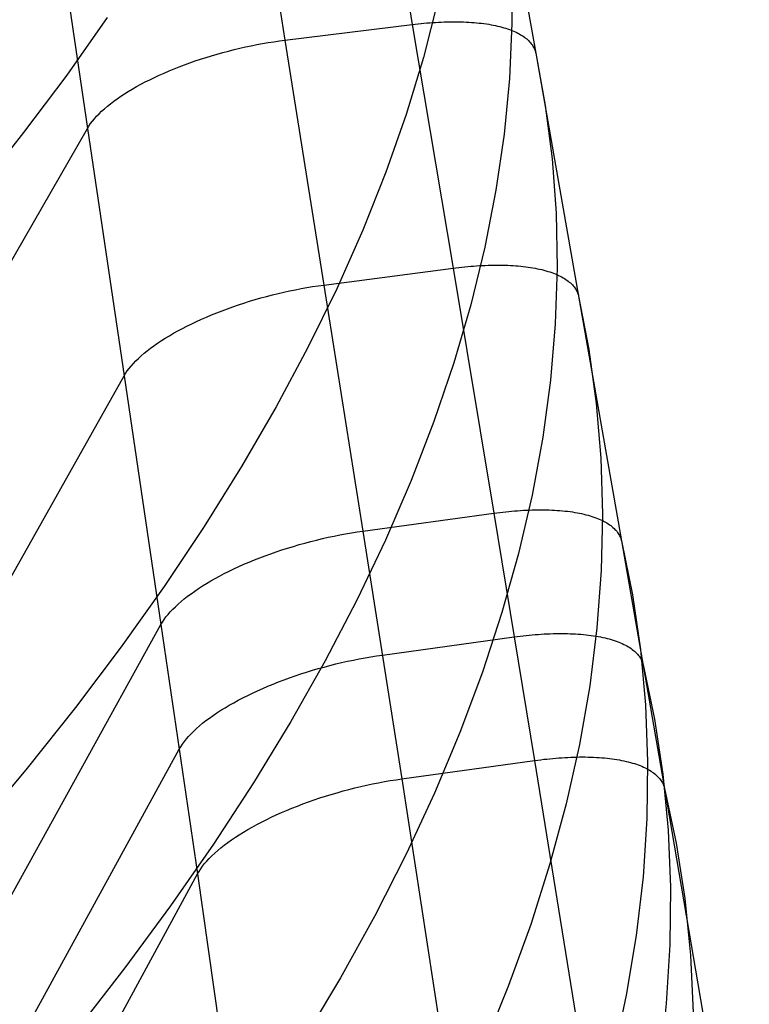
# Model space of a CAD drawing. Header units: millimetres. Extents: x 119 to 175.9, y -203.1 to -153.8.
# Tile 14 of 256: x 121.9 to 123.2, y -193.7 to -191.9. Entities that reach past the tile are written whole.
import ezdxf

# ---------------------------------------------------------------- set-up
doc = ezdxf.new("R2010")
doc.units = ezdxf.units.MM
doc.header["$MEASUREMENT"] = 0
doc.layers.add('Livello 03', color=5, linetype='Continuous', true_color=0x0000ff)

msp = doc.modelspace()

# ---------------------------------------------------------------- linework, layer by layer
at = {"layer": 'Livello 03'}
for p, q in [((122.5107, -191.4157, 45.1747), (122.5849, -191.8615, 45.0835)), ((122.2797, -191.4423, 45.0996), (122.3504, -191.8905, 45.0076)), ((122.7337, -191.4695, 45.4467), (122.8121, -191.9142, 45.3595)), ((121.9198, -191.5995, 45.2736), (121.9866, -192.0529, 45.1847)), ((122.7674, -191.7601, 46.1976), (122.7682, -191.8599, 46.4487)), ((122.6321, -191.8182, 47.5203), (122.6054, -191.9223, 47.7665)), ((122.0228, -191.8488, 49.7938), (121.9484, -191.9546, 50.0208)), ((122.3504, -191.8905, 45.0076), (122.5849, -191.8615, 45.0835)), ((122.5849, -191.8615, 45.0835), (122.5903, -191.8609, 45.0853)), ((122.5849, -191.8615, 45.0835), (122.6599, -192.3103, 45.0055)), ((122.5903, -191.8609, 45.0853), (122.5956, -191.8603, 45.0872)), ((122.5956, -191.8603, 45.0872), (122.601, -191.8597, 45.0892)), ((122.601, -191.8597, 45.0892), (122.6063, -191.8592, 45.0913)), ((122.6063, -191.8592, 45.0913), (122.6116, -191.8587, 45.0934)), ((122.6116, -191.8587, 45.0934), (122.617, -191.8583, 45.0957)), ((122.617, -191.8583, 45.0957), (122.6223, -191.8579, 45.0981)), ((122.6223, -191.8579, 45.0981), (122.6276, -191.8576, 45.1006)), ((122.6276, -191.8576, 45.1006), (122.6329, -191.8573, 45.1032)), ((122.6329, -191.8573, 45.1032), (122.6381, -191.857, 45.106)), ((122.6381, -191.857, 45.106), (122.6434, -191.8568, 45.1088)), ((122.6434, -191.8568, 45.1088), (122.6486, -191.8567, 45.1117)), ((122.6486, -191.8567, 45.1117), (122.6538, -191.8566, 45.1147)), ((122.6538, -191.8566, 45.1147), (122.6589, -191.8565, 45.1178)), ((122.6589, -191.8565, 45.1178), (122.664, -191.8565, 45.1211)), ((122.664, -191.8565, 45.1211), (122.6691, -191.8566, 45.1244)), ((122.6691, -191.8566, 45.1244), (122.6741, -191.8567, 45.1278)), ((122.6741, -191.8567, 45.1278), (122.6791, -191.8568, 45.1314)), ((122.6791, -191.8568, 45.1314), (122.684, -191.857, 45.135)), ((122.684, -191.857, 45.135), (122.6889, -191.8573, 45.1387)), ((122.6889, -191.8573, 45.1387), (122.6937, -191.8576, 45.1425)), ((122.6937, -191.8576, 45.1425), (122.6985, -191.8579, 45.1464)), ((122.6985, -191.8579, 45.1464), (122.7032, -191.8584, 45.1504)), ((122.7032, -191.8584, 45.1504), (122.7078, -191.8588, 45.1545)), ((122.7078, -191.8588, 45.1545), (122.7123, -191.8593, 45.1587)), ((122.7123, -191.8593, 45.1587), (122.7168, -191.8599, 45.163)), ((122.7168, -191.8599, 45.163), (122.7212, -191.8605, 45.1673)), ((122.7212, -191.8605, 45.1673), (122.7255, -191.8612, 45.1718)), ((122.7255, -191.8612, 45.1718), (122.7298, -191.8619, 45.1763)), ((122.7298, -191.8619, 45.1763), (122.7339, -191.8627, 45.1808)), ((122.7339, -191.8627, 45.1808), (122.738, -191.8636, 45.1855)), ((122.738, -191.8636, 45.1855), (122.7419, -191.8644, 45.1902)), ((122.7419, -191.8644, 45.1902), (122.7458, -191.8654, 45.195)), ((122.7458, -191.8654, 45.195), (122.7496, -191.8664, 45.1999)), ((122.7496, -191.8664, 45.1999), (122.7533, -191.8674, 45.2048)), ((122.7682, -191.8599, 46.4487), (122.7637, -191.9609, 46.6999)), ((122.7533, -191.8674, 45.2048), (122.7568, -191.8685, 45.2098)), ((122.7568, -191.8685, 45.2098), (122.7603, -191.8696, 45.2148)), ((122.7603, -191.8696, 45.2148), (122.7637, -191.8708, 45.2199)), ((122.7637, -191.8708, 45.2199), (122.7669, -191.872, 45.225)), ((122.7669, -191.872, 45.225), (122.7701, -191.8733, 45.2302)), ((122.7701, -191.8733, 45.2302), (122.7732, -191.8746, 45.2354)), ((122.7732, -191.8746, 45.2354), (122.7761, -191.8759, 45.2407)), ((122.7761, -191.8759, 45.2407), (122.7789, -191.8773, 45.246)), ((122.7789, -191.8773, 45.246), (122.7816, -191.8788, 45.2513)), ((122.7816, -191.8788, 45.2513), (122.7842, -191.8803, 45.2567)), ((122.7842, -191.8803, 45.2567), (122.7867, -191.8818, 45.2621)), ((122.7867, -191.8818, 45.2621), (122.7891, -191.8833, 45.2675)), ((122.7891, -191.8833, 45.2675), (122.7914, -191.8849, 45.2729)), ((122.7914, -191.8849, 45.2729), (122.7935, -191.8865, 45.2783)), ((122.2673, -191.9053, 44.9921), (122.2778, -191.9029, 44.9929)), ((122.2778, -191.9029, 44.9929), (122.2883, -191.9007, 44.9939)), ((122.2883, -191.9007, 44.9939), (122.2988, -191.8986, 44.9954)), ((122.2988, -191.8986, 44.9954), (122.3092, -191.8967, 44.9971)), ((122.3092, -191.8967, 44.9971), (122.3196, -191.8949, 44.9992)), ((122.3196, -191.8949, 44.9992), (122.3299, -191.8933, 45.0017)), ((122.3299, -191.8933, 45.0017), (122.3402, -191.8918, 45.0045)), ((122.3402, -191.8918, 45.0045), (122.3504, -191.8905, 45.0076)), ((122.3504, -191.8905, 45.0076), (122.422, -192.3413, 44.9288)), ((122.7935, -191.8865, 45.2783), (122.7955, -191.8882, 45.2838)), ((122.7955, -191.8882, 45.2838), (122.7975, -191.8899, 45.2892)), ((122.7975, -191.8899, 45.2892), (122.7993, -191.8916, 45.2947)), ((122.7993, -191.8916, 45.2947), (122.8009, -191.8934, 45.3002)), ((122.8009, -191.8934, 45.3002), (122.8025, -191.8951, 45.3056)), ((122.8025, -191.8951, 45.3056), (122.804, -191.897, 45.3111)), ((122.804, -191.897, 45.3111), (122.8053, -191.8988, 45.3165)), ((122.8053, -191.8988, 45.3165), (122.8065, -191.9006, 45.322)), ((122.8065, -191.9006, 45.322), (122.8077, -191.9025, 45.3274)), ((122.8077, -191.9025, 45.3274), (122.8087, -191.9044, 45.3328)), ((122.2052, -191.9221, 44.9951), (122.2154, -191.919, 44.9937)), ((122.2154, -191.919, 44.9937), (122.2257, -191.916, 44.9927)), ((122.2257, -191.916, 44.9927), (122.236, -191.9131, 44.9921)), ((122.236, -191.9131, 44.9921), (122.2464, -191.9104, 44.9917)), ((122.2464, -191.9104, 44.9917), (122.2569, -191.9078, 44.9918)), ((122.2569, -191.9078, 44.9918), (122.2673, -191.9053, 44.9921)), ((122.8087, -191.9044, 45.3328), (122.8096, -191.9063, 45.3382)), ((122.8096, -191.9063, 45.3382), (122.8104, -191.9083, 45.3435)), ((122.8104, -191.9083, 45.3435), (122.811, -191.9102, 45.3489)), ((122.811, -191.9102, 45.3489), (122.8116, -191.9122, 45.3542)), ((122.8116, -191.9122, 45.3542), (122.8121, -191.9142, 45.3595)), ((122.8121, -191.9142, 45.3595), (122.8911, -192.362, 45.2852)), ((122.8121, -191.9142, 45.3595), (122.8298, -192.0108, 45.6131)), ((122.1463, -191.9432, 45.0105), (122.1557, -191.9394, 45.0071)), ((122.1557, -191.9394, 45.0071), (122.1654, -191.9357, 45.004)), ((122.1654, -191.9357, 45.004), (122.1752, -191.9322, 45.0013)), ((122.1752, -191.9322, 45.0013), (122.1851, -191.9287, 44.9989)), ((122.1851, -191.9287, 44.9989), (122.1951, -191.9254, 44.9968)), ((122.1951, -191.9254, 44.9968), (122.2052, -191.9221, 44.9951)), ((122.6054, -191.9223, 47.7665), (122.5735, -192.0274, 48.012)), ((121.9484, -191.9546, 50.0208), (121.8691, -192.0607, 50.2459)), ((122.11, -191.959, 45.0273), (122.1188, -191.9549, 45.0226)), ((122.1188, -191.9549, 45.0226), (122.1278, -191.9509, 45.0183)), ((122.1278, -191.9509, 45.0183), (122.1369, -191.947, 45.0142)), ((122.1369, -191.947, 45.0142), (122.1463, -191.9432, 45.0105)), ((122.077, -191.976, 45.0491), (122.0849, -191.9717, 45.0432)), ((122.0849, -191.9717, 45.0432), (122.093, -191.9674, 45.0376)), ((122.093, -191.9674, 45.0376), (122.1014, -191.9632, 45.0323)), ((122.1014, -191.9632, 45.0323), (122.11, -191.959, 45.0273)), ((122.7637, -191.9609, 46.6999), (122.754, -192.0633, 46.9511)), ((122.0413, -191.9983, 45.0825), (122.0479, -191.9938, 45.0753)), ((122.0479, -191.9938, 45.0753), (122.0548, -191.9893, 45.0683)), ((122.0548, -191.9893, 45.0683), (122.0619, -191.9848, 45.0616)), ((122.0619, -191.9848, 45.0616), (122.0693, -191.9804, 45.0552)), ((122.0693, -191.9804, 45.0552), (122.077, -191.976, 45.0491)), ((122.0179, -192.0166, 45.1136), (122.0233, -192.0121, 45.1055)), ((122.0233, -192.0121, 45.1055), (122.029, -192.0075, 45.0976)), ((122.029, -192.0075, 45.0976), (122.035, -192.0029, 45.0899)), ((122.035, -192.0029, 45.0899), (122.0413, -191.9983, 45.0825)), ((122.8298, -192.0108, 45.6131), (122.8423, -192.109, 45.8673)), ((122.0036, -192.0304, 45.139), (122.0081, -192.0258, 45.1304)), ((122.0081, -192.0258, 45.1304), (122.0128, -192.0212, 45.1219)), ((122.0128, -192.0212, 45.1219), (122.0179, -192.0166, 45.1136)), ((122.5735, -192.0274, 48.012), (122.5362, -192.1335, 48.2568)), ((121.9893, -192.0485, 45.1753), (121.9924, -192.044, 45.166)), ((121.9924, -192.044, 45.166), (121.9958, -192.0395, 45.1569)), ((121.9958, -192.0395, 45.1569), (121.9995, -192.035, 45.1479)), ((121.9995, -192.035, 45.1479), (122.0036, -192.0304, 45.139)), ((119.9818, -195.5419, 52.6669), (121.9866, -192.0529, 45.1847)), ((121.8691, -192.0607, 50.2459), (121.785, -192.167, 50.4689)), ((121.9866, -192.0529, 45.1847), (121.9893, -192.0485, 45.1753)), ((121.9866, -192.0529, 45.1847), (122.0542, -192.5087, 45.109)), ((122.754, -192.0633, 46.9511), (122.7389, -192.1669, 47.2021)), ((122.8423, -192.109, 45.8673), (122.8496, -192.2087, 46.122)), ((122.5362, -192.1335, 48.2568), (122.4936, -192.2404, 48.5007)), ((122.7389, -192.1669, 47.2021), (122.7184, -192.2717, 47.4528)), ((122.8496, -192.2087, 46.122), (122.8515, -192.3099, 46.377)), ((122.4936, -192.2404, 48.5007), (122.4457, -192.3481, 48.7434)), ((122.7184, -192.2717, 47.4528), (122.6926, -192.3776, 47.703)), ((122.422, -192.3413, 44.9288), (122.6599, -192.3103, 45.0055)), ((122.6599, -192.3103, 45.0055), (122.6653, -192.3096, 45.0073)), ((122.6599, -192.3103, 45.0055), (122.7349, -192.7615, 44.9407)), ((122.6653, -192.3096, 45.0073), (122.6707, -192.3089, 45.0092)), ((122.6707, -192.3089, 45.0092), (122.6761, -192.3083, 45.0112)), ((122.6761, -192.3083, 45.0112), (122.6816, -192.3078, 45.0133)), ((122.6816, -192.3078, 45.0133), (122.687, -192.3073, 45.0155)), ((122.687, -192.3073, 45.0155), (122.6924, -192.3068, 45.0178)), ((122.6924, -192.3068, 45.0178), (122.6978, -192.3063, 45.0203)), ((122.6978, -192.3063, 45.0203), (122.7032, -192.306, 45.0228)), ((122.7032, -192.306, 45.0228), (122.7085, -192.3056, 45.0254)), ((122.7085, -192.3056, 45.0254), (122.7139, -192.3053, 45.0282)), ((122.7139, -192.3053, 45.0282), (122.7192, -192.3051, 45.031)), ((122.7192, -192.3051, 45.031), (122.7245, -192.3049, 45.034)), ((122.7245, -192.3049, 45.034), (122.7297, -192.3048, 45.0371)), ((122.7297, -192.3048, 45.0371), (122.735, -192.3047, 45.0402)), ((122.735, -192.3047, 45.0402), (122.7402, -192.3046, 45.0435)), ((122.7402, -192.3046, 45.0435), (122.7453, -192.3046, 45.0469)), ((122.7453, -192.3046, 45.0469), (122.7504, -192.3047, 45.0503)), ((122.7504, -192.3047, 45.0503), (122.7555, -192.3048, 45.0539)), ((122.7555, -192.3048, 45.0539), (122.7605, -192.305, 45.0576)), ((122.7605, -192.305, 45.0576), (122.7654, -192.3052, 45.0614)), ((122.7654, -192.3052, 45.0614), (122.7703, -192.3055, 45.0652)), ((122.7703, -192.3055, 45.0652), (122.7752, -192.3058, 45.0692)), ((122.7752, -192.3058, 45.0692), (122.7799, -192.3062, 45.0732)), ((122.7799, -192.3062, 45.0732), (122.7846, -192.3066, 45.0774)), ((122.7846, -192.3066, 45.0774), (122.7892, -192.3071, 45.0816)), ((122.7892, -192.3071, 45.0816), (122.7938, -192.3077, 45.086)), ((122.7938, -192.3077, 45.086), (122.7983, -192.3083, 45.0904)), ((122.7983, -192.3083, 45.0904), (122.8026, -192.3089, 45.0949)), ((122.8026, -192.3089, 45.0949), (122.8069, -192.3096, 45.0994)), ((122.8069, -192.3096, 45.0994), (122.8112, -192.3104, 45.1041)), ((122.8112, -192.3104, 45.1041), (122.8153, -192.3112, 45.1088)), ((122.8153, -192.3112, 45.1088), (122.8193, -192.3121, 45.1136)), ((122.8193, -192.3121, 45.1136), (122.8233, -192.313, 45.1184)), ((122.8233, -192.313, 45.1184), (122.8271, -192.314, 45.1234)), ((122.8271, -192.314, 45.1234), (122.8309, -192.315, 45.1284)), ((122.8309, -192.315, 45.1284), (122.8345, -192.3161, 45.1334)), ((122.8345, -192.3161, 45.1334), (122.838, -192.3172, 45.1385)), ((122.838, -192.3172, 45.1385), (122.8415, -192.3184, 45.1437)), ((122.8415, -192.3184, 45.1437), (122.8448, -192.3196, 45.1489)), ((122.8448, -192.3196, 45.1489), (122.848, -192.3208, 45.1541)), ((122.8515, -192.3099, 46.377), (122.8481, -192.4125, 46.6321)), ((122.848, -192.3208, 45.1541), (122.8511, -192.3221, 45.1594)), ((122.8511, -192.3221, 45.1594), (122.8541, -192.3235, 45.1648)), ((122.8541, -192.3235, 45.1648), (122.857, -192.3249, 45.1701)), ((122.857, -192.3249, 45.1701), (122.8598, -192.3263, 45.1755)), ((122.8598, -192.3263, 45.1755), (122.8625, -192.3278, 45.181)), ((122.8625, -192.3278, 45.181), (122.865, -192.3293, 45.1864)), ((122.865, -192.3293, 45.1864), (122.8674, -192.3309, 45.1919)), ((122.8674, -192.3309, 45.1919), (122.8697, -192.3325, 45.1974)), ((122.8697, -192.3325, 45.1974), (122.8719, -192.3341, 45.2029)), ((122.8719, -192.3341, 45.2029), (122.874, -192.3358, 45.2085)), ((122.874, -192.3358, 45.2085), (122.876, -192.3375, 45.214)), ((122.876, -192.3375, 45.214), (122.8778, -192.3392, 45.2195)), ((122.3378, -192.3569, 44.9132), (122.3484, -192.3545, 44.9139)), ((122.3484, -192.3545, 44.9139), (122.359, -192.3522, 44.915)), ((122.359, -192.3522, 44.915), (122.3696, -192.35, 44.9164)), ((122.3696, -192.35, 44.9164), (122.3802, -192.3479, 44.9182)), ((122.3802, -192.3479, 44.9182), (122.3908, -192.3461, 44.9203)), ((122.3908, -192.3461, 44.9203), (122.4013, -192.3443, 44.9228)), ((122.4457, -192.3481, 48.7434), (122.3925, -192.4566, 48.9849)), ((122.4013, -192.3443, 44.9228), (122.4117, -192.3427, 44.9256)), ((122.4117, -192.3427, 44.9256), (122.422, -192.3413, 44.9288)), ((122.422, -192.3413, 44.9288), (122.4938, -192.7945, 44.8632)), ((122.8778, -192.3392, 45.2195), (122.8796, -192.341, 45.2251)), ((122.8796, -192.341, 45.2251), (122.8812, -192.3428, 45.2306)), ((122.8812, -192.3428, 45.2306), (122.8827, -192.3446, 45.2361)), ((122.8827, -192.3446, 45.2361), (122.8841, -192.3464, 45.2417)), ((122.8841, -192.3464, 45.2417), (122.8853, -192.3483, 45.2472)), ((122.8853, -192.3483, 45.2472), (122.8865, -192.3502, 45.2527)), ((122.8865, -192.3502, 45.2527), (122.8875, -192.3521, 45.2582)), ((122.8875, -192.3521, 45.2582), (122.8885, -192.3541, 45.2636)), ((122.8885, -192.3541, 45.2636), (122.8893, -192.356, 45.2691)), ((122.8893, -192.356, 45.2691), (122.89, -192.358, 45.2745)), ((122.2646, -192.3779, 44.918), (122.2749, -192.3745, 44.9162)), ((122.2749, -192.3745, 44.9162), (122.2852, -192.3713, 44.9148)), ((122.2852, -192.3713, 44.9148), (122.2956, -192.3681, 44.9138)), ((122.2956, -192.3681, 44.9138), (122.3061, -192.3651, 44.9131)), ((122.3061, -192.3651, 44.9131), (122.3166, -192.3623, 44.9128)), ((122.3166, -192.3623, 44.9128), (122.3272, -192.3595, 44.9128)), ((122.3272, -192.3595, 44.9128), (122.3378, -192.3569, 44.9132)), ((122.89, -192.358, 45.2745), (122.8906, -192.36, 45.2799)), ((122.8906, -192.36, 45.2799), (122.8911, -192.362, 45.2852)), ((122.8911, -192.362, 45.2852), (122.97, -192.8124, 45.2242)), ((122.8911, -192.362, 45.2852), (122.9101, -192.4599, 45.5426)), ((122.2152, -192.3962, 44.9319), (122.2248, -192.3924, 44.9285)), ((122.2248, -192.3924, 44.9285), (122.2346, -192.3886, 44.9253)), ((122.2346, -192.3886, 44.9253), (122.2445, -192.3849, 44.9225)), ((122.2445, -192.3849, 44.9225), (122.2545, -192.3813, 44.9201)), ((122.2545, -192.3813, 44.9201), (122.2646, -192.3779, 44.918)), ((122.6926, -192.3776, 47.703), (122.6614, -192.4846, 47.9526)), ((122.1786, -192.4126, 44.9491), (122.1874, -192.4084, 44.9443)), ((122.1874, -192.4084, 44.9443), (122.1965, -192.4043, 44.9399)), ((122.1965, -192.4043, 44.9399), (122.2058, -192.4002, 44.9357)), ((122.2058, -192.4002, 44.9357), (122.2152, -192.3962, 44.9319)), ((122.1452, -192.4301, 44.9712), (122.1532, -192.4256, 44.9652)), ((122.1532, -192.4256, 44.9652), (122.1614, -192.4212, 44.9595)), ((122.1614, -192.4212, 44.9595), (122.1699, -192.4169, 44.9541)), ((122.1699, -192.4169, 44.9541), (122.1786, -192.4126, 44.9491)), ((122.8481, -192.4125, 46.6321), (122.8393, -192.5164, 46.8872)), ((122.1159, -192.4483, 44.9978), (122.1228, -192.4437, 44.9908)), ((122.1228, -192.4437, 44.9908), (122.13, -192.4391, 44.984)), ((122.13, -192.4391, 44.984), (122.1375, -192.4346, 44.9774)), ((122.1375, -192.4346, 44.9774), (122.1452, -192.4301, 44.9712)), ((122.0911, -192.467, 45.0285), (122.0968, -192.4623, 45.0205)), ((122.0968, -192.4623, 45.0205), (122.1029, -192.4576, 45.0127)), ((122.1029, -192.4576, 45.0127), (122.1092, -192.453, 45.0051)), ((122.1092, -192.453, 45.0051), (122.1159, -192.4483, 44.9978)), ((122.3925, -192.4566, 48.9849), (122.3341, -192.5657, 49.225)), ((122.9101, -192.4599, 45.5426), (122.9237, -192.5594, 45.8006)), ((122.0713, -192.4857, 45.0626), (122.0757, -192.4811, 45.0538)), ((122.0757, -192.4811, 45.0538), (122.0805, -192.4764, 45.0451)), ((122.0805, -192.4764, 45.0451), (122.0856, -192.4717, 45.0367)), ((122.0856, -192.4717, 45.0367), (122.0911, -192.467, 45.0285)), ((122.0569, -192.5042, 45.0994), (122.06, -192.4996, 45.09)), ((122.06, -192.4996, 45.09), (122.0634, -192.495, 45.0807)), ((122.0634, -192.495, 45.0807), (122.0672, -192.4904, 45.0715)), ((122.0672, -192.4904, 45.0715), (122.0713, -192.4857, 45.0626)), ((122.6614, -192.4846, 47.9526), (122.6248, -192.5925, 48.2013)), ((120.0536, -196.061, 52.705), (122.0542, -192.5087, 45.109)), ((122.0542, -192.5087, 45.109), (122.0569, -192.5042, 45.0994)), ((122.0542, -192.5087, 45.109), (122.122, -192.9665, 45.0464)), ((122.8393, -192.5164, 46.8872), (122.8252, -192.6216, 47.1422)), ((122.3341, -192.5657, 49.225), (122.2704, -192.6755, 49.4636)), ((122.9237, -192.5594, 45.8006), (122.9321, -192.6604, 46.0591)), ((122.6248, -192.5925, 48.2013), (122.5828, -192.7014, 48.4492)), ((122.8252, -192.6216, 47.1422), (122.8055, -192.728, 47.3968)), ((122.9321, -192.6604, 46.0591), (122.9351, -192.763, 46.3179)), ((122.2704, -192.6755, 49.4636), (122.2016, -192.7858, 49.7004)), ((122.5828, -192.7014, 48.4492), (122.5354, -192.8112, 48.6959)), ((122.8055, -192.728, 47.3968), (122.7805, -192.8357, 47.6509)), ((122.8004, -192.7556, 44.9696), (122.8057, -192.7554, 44.9727)), ((122.8057, -192.7554, 44.9727), (122.811, -192.7553, 44.9759)), ((122.811, -192.7553, 44.9759), (122.8163, -192.7552, 44.9792)), ((122.8163, -192.7552, 44.9792), (122.8215, -192.7552, 44.9826)), ((122.8215, -192.7552, 44.9826), (122.8267, -192.7553, 44.9861)), ((122.8267, -192.7553, 44.9861), (122.8318, -192.7553, 44.9897)), ((122.8318, -192.7553, 44.9897), (122.8369, -192.7555, 44.9935)), ((122.4938, -192.7945, 44.8632), (122.7349, -192.7615, 44.9407)), ((122.7349, -192.7615, 44.9407), (122.7404, -192.7608, 44.9426)), ((122.7349, -192.7615, 44.9407), (122.8101, -193.2169, 44.8868)), ((122.7404, -192.7608, 44.9426), (122.7459, -192.7601, 44.9445)), ((122.7459, -192.7601, 44.9445), (122.7514, -192.7594, 44.9465)), ((122.7514, -192.7594, 44.9465), (122.7568, -192.7588, 44.9486)), ((122.7568, -192.7588, 44.9486), (122.7623, -192.7583, 44.9509)), ((122.7623, -192.7583, 44.9509), (122.7678, -192.7577, 44.9532)), ((122.7678, -192.7577, 44.9532), (122.7733, -192.7573, 44.9557)), ((122.7733, -192.7573, 44.9557), (122.7788, -192.7568, 44.9582)), ((122.7788, -192.7568, 44.9582), (122.7842, -192.7565, 44.9609)), ((122.7842, -192.7565, 44.9609), (122.7896, -192.7561, 44.9637)), ((122.7896, -192.7561, 44.9637), (122.795, -192.7559, 44.9666)), ((122.795, -192.7559, 44.9666), (122.8004, -192.7556, 44.9696)), ((122.8369, -192.7555, 44.9935), (122.8419, -192.7557, 44.9973)), ((122.8419, -192.7557, 44.9973), (122.8469, -192.7559, 45.0012)), ((122.8469, -192.7559, 45.0012), (122.8518, -192.7562, 45.0052)), ((122.8518, -192.7562, 45.0052), (122.8566, -192.7566, 45.0093)), ((122.8566, -192.7566, 45.0093), (122.8614, -192.757, 45.0135)), ((122.8614, -192.757, 45.0135), (122.8661, -192.7575, 45.0178)), ((122.8661, -192.7575, 45.0178), (122.8707, -192.758, 45.0222)), ((122.8707, -192.758, 45.0222), (122.8753, -192.7586, 45.0267)), ((122.8753, -192.7586, 45.0267), (122.8797, -192.7592, 45.0312)), ((122.8797, -192.7592, 45.0312), (122.8841, -192.7599, 45.0358)), ((122.8841, -192.7599, 45.0358), (122.8884, -192.7606, 45.0406)), ((122.8884, -192.7606, 45.0406), (122.8926, -192.7614, 45.0453)), ((122.8926, -192.7614, 45.0453), (122.8967, -192.7623, 45.0502)), ((122.8967, -192.7623, 45.0502), (122.9007, -192.7632, 45.0551)), ((122.9007, -192.7632, 45.0551), (122.9046, -192.7642, 45.0601)), ((122.9046, -192.7642, 45.0601), (122.9084, -192.7652, 45.0652)), ((122.9084, -192.7652, 45.0652), (122.9121, -192.7662, 45.0703)), ((122.9121, -192.7662, 45.0703), (122.9157, -192.7673, 45.0755)), ((122.9157, -192.7673, 45.0755), (122.9192, -192.7685, 45.0807)), ((122.9192, -192.7685, 45.0807), (122.9226, -192.7697, 45.086)), ((122.9226, -192.7697, 45.086), (122.9259, -192.771, 45.0913)), ((122.9259, -192.771, 45.0913), (122.9291, -192.7723, 45.0967)), ((122.9291, -192.7723, 45.0967), (122.9321, -192.7736, 45.1021)), ((122.9351, -192.763, 46.3179), (122.9327, -192.867, 46.5768)), ((122.2016, -192.7858, 49.7004), (122.1277, -192.8966, 49.9354)), ((122.9321, -192.7736, 45.1021), (122.9351, -192.775, 45.1075)), ((122.9351, -192.775, 45.1075), (122.9379, -192.7765, 45.113)), ((122.9379, -192.7765, 45.113), (122.9406, -192.7779, 45.1185)), ((122.9406, -192.7779, 45.1185), (122.9432, -192.7795, 45.124)), ((122.9432, -192.7795, 45.124), (122.9457, -192.781, 45.1296)), ((122.9457, -192.781, 45.1296), (122.948, -192.7826, 45.1352)), ((122.948, -192.7826, 45.1352), (122.9503, -192.7843, 45.1407)), ((122.9503, -192.7843, 45.1407), (122.9524, -192.786, 45.1463)), ((122.9524, -192.786, 45.1463), (122.9544, -192.7877, 45.152)), ((122.9544, -192.7877, 45.152), (122.9563, -192.7894, 45.1576)), ((122.9563, -192.7894, 45.1576), (122.9581, -192.7912, 45.1632)), ((122.9581, -192.7912, 45.1632), (122.9597, -192.793, 45.1688)), ((122.4085, -192.8109, 44.8474), (122.4192, -192.8083, 44.8482)), ((122.4192, -192.8083, 44.8482), (122.43, -192.8059, 44.8493)), ((122.43, -192.8059, 44.8493), (122.4407, -192.8036, 44.8507)), ((122.4407, -192.8036, 44.8507), (122.4514, -192.8015, 44.8525)), ((122.4514, -192.8015, 44.8525), (122.4621, -192.7995, 44.8546)), ((122.4621, -192.7995, 44.8546), (122.4727, -192.7977, 44.8571)), ((122.4727, -192.7977, 44.8571), (122.4833, -192.796, 44.86)), ((122.4833, -192.796, 44.86), (122.4938, -192.7945, 44.8632)), ((122.4938, -192.7945, 44.8632), (122.5656, -193.2506, 44.8088)), ((122.9597, -192.793, 45.1688), (122.9613, -192.7948, 45.1744)), ((122.9613, -192.7948, 45.1744), (122.9627, -192.7967, 45.18)), ((122.9627, -192.7967, 45.18), (122.964, -192.7986, 45.1856)), ((122.964, -192.7986, 45.1856), (122.9652, -192.8005, 45.1912)), ((122.9652, -192.8005, 45.1912), (122.9662, -192.8024, 45.1967)), ((122.9662, -192.8024, 45.1967), (122.9672, -192.8044, 45.2023)), ((122.9672, -192.8044, 45.2023), (122.9681, -192.8064, 45.2078)), ((122.9681, -192.8064, 45.2078), (122.9688, -192.8084, 45.2133)), ((122.9688, -192.8084, 45.2133), (122.9694, -192.8104, 45.2188)), ((122.3448, -192.8291, 44.8507), (122.3552, -192.8257, 44.8492)), ((122.3552, -192.8257, 44.8492), (122.3658, -192.8225, 44.8481)), ((122.3658, -192.8225, 44.8481), (122.3764, -192.8194, 44.8474)), ((122.3764, -192.8194, 44.8474), (122.387, -192.8164, 44.8471)), ((122.387, -192.8164, 44.8471), (122.3977, -192.8136, 44.8471)), ((122.3977, -192.8136, 44.8471), (122.4085, -192.8109, 44.8474)), ((122.5354, -192.8112, 48.6959), (122.4827, -192.9218, 48.9413)), ((122.9694, -192.8104, 45.2188), (122.97, -192.8124, 45.2242)), ((122.97, -192.8124, 45.2242), (123.0494, -193.2683, 45.1735)), ((122.97, -192.8124, 45.2242), (122.9901, -192.9115, 45.4852)), ((122.2941, -192.8475, 44.8631), (122.304, -192.8436, 44.8599)), ((122.304, -192.8436, 44.8599), (122.314, -192.8398, 44.8571)), ((122.314, -192.8398, 44.8571), (122.3242, -192.8361, 44.8546)), ((122.3242, -192.8361, 44.8546), (122.3344, -192.8326, 44.8524)), ((122.3344, -192.8326, 44.8524), (122.3448, -192.8291, 44.8507)), ((122.7805, -192.8357, 47.6509), (122.75, -192.9444, 47.9044)), ((122.2474, -192.8683, 44.884), (122.2564, -192.864, 44.8792)), ((122.2564, -192.864, 44.8792), (122.2655, -192.8598, 44.8747)), ((122.2655, -192.8598, 44.8747), (122.2749, -192.8556, 44.8705)), ((122.2749, -192.8556, 44.8705), (122.2844, -192.8515, 44.8666)), ((122.2844, -192.8515, 44.8666), (122.2941, -192.8475, 44.8631)), ((122.2137, -192.8862, 44.9065), (122.2218, -192.8817, 44.9004)), ((122.2218, -192.8817, 44.9004), (122.2301, -192.8772, 44.8947)), ((122.2301, -192.8772, 44.8947), (122.2386, -192.8727, 44.8892)), ((122.2386, -192.8727, 44.8892), (122.2474, -192.8683, 44.884)), ((122.9327, -192.867, 46.5768), (122.9248, -192.9724, 46.8357)), ((122.1277, -192.8966, 49.9354), (122.0486, -193.0077, 50.1685)), ((122.1841, -192.9049, 44.9336), (122.1911, -192.9002, 44.9264)), ((122.1911, -192.9002, 44.9264), (122.1984, -192.8955, 44.9195)), ((122.1984, -192.8955, 44.9195), (122.2059, -192.8909, 44.9129)), ((122.2059, -192.8909, 44.9129), (122.2137, -192.8862, 44.9065)), ((122.1649, -192.9192, 44.9565), (122.171, -192.9145, 44.9486)), ((122.171, -192.9145, 44.9486), (122.1774, -192.9097, 44.941)), ((122.1774, -192.9097, 44.941), (122.1841, -192.9049, 44.9336)), ((122.9901, -192.9115, 45.4852), (123.0049, -193.0122, 45.7469)), ((122.1436, -192.9384, 44.9903), (122.1485, -192.9336, 44.9816)), ((122.1485, -192.9336, 44.9816), (122.1536, -192.9288, 44.973)), ((122.1536, -192.9288, 44.973), (122.1591, -192.924, 44.9647)), ((122.1591, -192.924, 44.9647), (122.1649, -192.9192, 44.9565)), ((122.4827, -192.9218, 48.9413), (122.4247, -193.0331, 49.1854)), ((122.1278, -192.9573, 45.0271), (122.1312, -192.9526, 45.0177)), ((122.1312, -192.9526, 45.0177), (122.135, -192.9479, 45.0084)), ((122.135, -192.9479, 45.0084), (122.1392, -192.9432, 44.9993)), ((122.1392, -192.9432, 44.9993), (122.1436, -192.9384, 44.9903)), ((122.75, -192.9444, 47.9044), (122.714, -193.0543, 48.1571)), ((120.1238, -196.5796, 52.7523), (122.122, -192.9665, 45.0464)), ((122.122, -192.9665, 45.0464), (122.1247, -192.9619, 45.0367)), ((122.122, -192.9665, 45.0464), (122.1894, -193.4258, 44.9955)), ((122.1247, -192.9619, 45.0367), (122.1278, -192.9573, 45.0271)), ((122.9248, -192.9724, 46.8357), (122.9115, -193.0792, 47.0944)), ((122.5298, -193.0226, 44.8346), (122.7727, -192.9893, 44.9123)), ((122.7727, -192.9893, 44.9123), (122.7782, -192.9886, 44.9141)), ((122.7782, -192.9886, 44.9141), (122.7837, -192.9879, 44.916)), ((122.7837, -192.9879, 44.916), (122.7893, -192.9873, 44.9181)), ((122.7893, -192.9873, 44.9181), (122.7948, -192.9866, 44.9202)), ((122.7948, -192.9866, 44.9202), (122.8003, -192.9861, 44.9224)), ((122.8003, -192.9861, 44.9224), (122.8058, -192.9856, 44.9248)), ((122.8058, -192.9856, 44.9248), (122.8114, -192.9851, 44.9273)), ((122.8114, -192.9851, 44.9273), (122.8169, -192.9847, 44.9298)), ((122.8169, -192.9847, 44.9298), (122.8223, -192.9843, 44.9325)), ((122.8223, -192.9843, 44.9325), (122.8278, -192.9839, 44.9353)), ((122.8278, -192.9839, 44.9353), (122.8333, -192.9837, 44.9382)), ((122.8333, -192.9837, 44.9382), (122.8387, -192.9834, 44.9412)), ((122.8387, -192.9834, 44.9412), (122.844, -192.9832, 44.9443)), ((122.844, -192.9832, 44.9443), (122.8494, -192.9831, 44.9475)), ((122.8494, -192.9831, 44.9475), (122.8547, -192.983, 44.9508)), ((122.8547, -192.983, 44.9508), (122.86, -192.983, 44.9543)), ((122.86, -192.983, 44.9543), (122.8652, -192.9831, 44.9578)), ((122.8652, -192.9831, 44.9578), (122.8704, -192.9831, 44.9614)), ((122.8704, -192.9831, 44.9614), (122.8755, -192.9833, 44.9652)), ((122.8755, -192.9833, 44.9652), (122.8805, -192.9835, 44.969)), ((122.8805, -192.9835, 44.969), (122.8856, -192.9837, 44.973)), ((122.8856, -192.9837, 44.973), (122.8905, -192.984, 44.977)), ((122.8905, -192.984, 44.977), (122.8954, -192.9844, 44.9811)), ((122.8954, -192.9844, 44.9811), (122.9002, -192.9848, 44.9853)), ((122.9002, -192.9848, 44.9853), (122.9049, -192.9853, 44.9897)), ((122.9049, -192.9853, 44.9897), (122.9096, -192.9858, 44.9941)), ((122.9096, -192.9858, 44.9941), (122.9142, -192.9864, 44.9986)), ((122.9142, -192.9864, 44.9986), (122.9187, -192.987, 45.0031)), ((122.9187, -192.987, 45.0031), (122.9231, -192.9877, 45.0078)), ((122.9231, -192.9877, 45.0078), (122.9274, -192.9885, 45.0125)), ((122.9274, -192.9885, 45.0125), (122.9316, -192.9893, 45.0173)), ((122.9316, -192.9893, 45.0173), (122.9358, -192.9901, 45.0222)), ((122.9358, -192.9901, 45.0222), (122.9398, -192.9911, 45.0272)), ((122.9398, -192.9911, 45.0272), (122.9438, -192.992, 45.0322)), ((122.0486, -193.0077, 50.1685), (121.9646, -193.1193, 50.3994)), ((122.9438, -192.992, 45.0322), (122.9476, -192.993, 45.0373)), ((122.9476, -192.993, 45.0373), (122.9513, -192.9941, 45.0424)), ((122.9513, -192.9941, 45.0424), (122.955, -192.9952, 45.0476)), ((122.955, -192.9952, 45.0476), (122.9585, -192.9964, 45.0529)), ((122.9585, -192.9964, 45.0529), (122.9619, -192.9976, 45.0582)), ((122.9619, -192.9976, 45.0582), (122.9652, -192.9989, 45.0635)), ((122.9652, -192.9989, 45.0635), (122.9684, -193.0002, 45.0689)), ((122.9684, -193.0002, 45.0689), (122.9715, -193.0016, 45.0744)), ((122.9715, -193.0016, 45.0744), (122.9745, -193.003, 45.0798)), ((122.9745, -193.003, 45.0798), (122.9774, -193.0044, 45.0854)), ((122.9774, -193.0044, 45.0854), (122.9801, -193.0059, 45.0909)), ((122.9801, -193.0059, 45.0909), (122.9827, -193.0075, 45.0965)), ((122.9827, -193.0075, 45.0965), (122.9852, -193.009, 45.102)), ((122.9852, -193.009, 45.102), (122.9876, -193.0107, 45.1077)), ((122.4979, -193.0277, 44.826), (122.5086, -193.0258, 44.8285)), ((122.5086, -193.0258, 44.8285), (122.5192, -193.0241, 44.8314)), ((122.5192, -193.0241, 44.8314), (122.5298, -193.0226, 44.8346)), ((122.9876, -193.0107, 45.1077), (122.9899, -193.0123, 45.1133)), ((122.9899, -193.0123, 45.1133), (122.992, -193.014, 45.1189)), ((122.992, -193.014, 45.1189), (122.9941, -193.0157, 45.1246)), ((122.9941, -193.0157, 45.1246), (122.996, -193.0175, 45.1302)), ((122.996, -193.0175, 45.1302), (122.9978, -193.0193, 45.1359)), ((122.9978, -193.0193, 45.1359), (122.9994, -193.0211, 45.1415)), ((122.9994, -193.0211, 45.1415), (123.001, -193.023, 45.1472)), ((123.001, -193.023, 45.1472), (123.0024, -193.0248, 45.1528)), ((123.0024, -193.0248, 45.1528), (123.0038, -193.0267, 45.1584)), ((123.0038, -193.0267, 45.1584), (123.005, -193.0287, 45.164)), ((123.0049, -193.0122, 45.7469), (123.0143, -193.1146, 46.009)), ((122.4247, -193.0331, 49.1854), (122.3613, -193.1451, 49.4278)), ((122.4116, -193.0477, 44.8189), (122.4223, -193.0447, 44.8185)), ((122.4223, -193.0447, 44.8185), (122.4331, -193.0418, 44.8185)), ((122.4331, -193.0418, 44.8185), (122.4439, -193.0391, 44.8189)), ((122.4439, -193.0391, 44.8189), (122.4547, -193.0365, 44.8196)), ((122.4547, -193.0365, 44.8196), (122.4655, -193.0341, 44.8206)), ((122.4655, -193.0341, 44.8206), (122.4763, -193.0318, 44.8221)), ((122.4763, -193.0318, 44.8221), (122.4871, -193.0296, 44.8239)), ((122.4871, -193.0296, 44.8239), (122.4979, -193.0277, 44.826)), ((123.005, -193.0287, 45.164), (123.0061, -193.0306, 45.1696)), ((123.0061, -193.0306, 45.1696), (123.007, -193.0326, 45.1752)), ((123.007, -193.0326, 45.1752), (123.0079, -193.0346, 45.1808)), ((123.0079, -193.0346, 45.1808), (123.0087, -193.0366, 45.1863)), ((123.0087, -193.0366, 45.1863), (123.0093, -193.0386, 45.1918)), ((123.0093, -193.0386, 45.1918), (123.0098, -193.0407, 45.1973)), ((123.0098, -193.0407, 45.1973), (123.0306, -193.1406, 45.46)), ((122.359, -193.0646, 44.8262), (122.3693, -193.061, 44.824)), ((122.3693, -193.061, 44.824), (122.3797, -193.0575, 44.8222)), ((122.3797, -193.0575, 44.8222), (122.3903, -193.0541, 44.8207)), ((122.3903, -193.0541, 44.8207), (122.4009, -193.0508, 44.8196)), ((122.4009, -193.0508, 44.8196), (122.4116, -193.0477, 44.8189)), ((122.714, -193.0543, 48.1571), (122.6725, -193.1651, 48.4088)), ((122.3094, -193.0842, 44.8423), (122.319, -193.0801, 44.8384)), ((122.319, -193.0801, 44.8384), (122.3288, -193.076, 44.8348)), ((122.3288, -193.076, 44.8348), (122.3387, -193.0721, 44.8316)), ((122.3387, -193.0721, 44.8316), (122.3488, -193.0683, 44.8287)), ((122.3488, -193.0683, 44.8287), (122.359, -193.0646, 44.8262)), ((122.9115, -193.0792, 47.0944), (122.8926, -193.1873, 47.3529)), ((122.2729, -193.1014, 44.8612), (122.2817, -193.097, 44.8559)), ((122.2817, -193.097, 44.8559), (122.2908, -193.0927, 44.8511)), ((122.2908, -193.0927, 44.8511), (122.3, -193.0884, 44.8465)), ((122.3, -193.0884, 44.8465), (122.3094, -193.0842, 44.8423)), ((122.24, -193.1197, 44.885), (122.2479, -193.1151, 44.8786)), ((122.2479, -193.1151, 44.8786), (122.256, -193.1105, 44.8725)), ((122.256, -193.1105, 44.8725), (122.2643, -193.1059, 44.8667)), ((122.2643, -193.1059, 44.8667), (122.2729, -193.1014, 44.8612)), ((123.0143, -193.1146, 46.009), (123.0182, -193.2185, 46.2714)), ((121.9646, -193.1193, 50.3994), (121.8755, -193.2311, 50.628)), ((122.2114, -193.1387, 44.9134), (122.2181, -193.1339, 44.9059)), ((122.2181, -193.1339, 44.9059), (122.2251, -193.1292, 44.8987)), ((122.2251, -193.1292, 44.8987), (122.2325, -193.1244, 44.8917)), ((122.2325, -193.1244, 44.8917), (122.24, -193.1197, 44.885)), ((122.1875, -193.158, 44.9457), (122.193, -193.1532, 44.9372)), ((122.193, -193.1532, 44.9372), (122.1988, -193.1483, 44.9291)), ((122.1988, -193.1483, 44.9291), (122.2049, -193.1435, 44.9211)), ((122.2049, -193.1435, 44.9211), (122.2114, -193.1387, 44.9134)), ((122.3613, -193.1451, 49.4278), (122.2927, -193.2577, 49.6686)), ((123.0306, -193.1406, 45.46), (123.0459, -193.2421, 45.7234)), ((122.1689, -193.1772, 44.9813), (122.173, -193.1725, 44.9721)), ((122.173, -193.1725, 44.9721), (122.1775, -193.1677, 44.9631)), ((122.1775, -193.1677, 44.9631), (122.1823, -193.1628, 44.9543)), ((122.1823, -193.1628, 44.9543), (122.1875, -193.158, 44.9457)), ((122.6725, -193.1651, 48.4088), (122.6256, -193.2768, 48.6594)), ((122.1585, -193.1914, 45.0098), (122.1616, -193.1867, 45.0001)), ((122.1616, -193.1867, 45.0001), (122.1651, -193.182, 44.9906)), ((122.1651, -193.182, 44.9906), (122.1689, -193.1772, 44.9813)), ((122.8926, -193.1873, 47.3529), (122.8683, -193.2966, 47.6108)), ((120.1578, -196.8386, 52.7799), (122.1558, -193.196, 45.0195)), ((122.1558, -193.196, 45.0195), (122.1585, -193.1914, 45.0098)), ((122.5656, -193.2506, 44.8088), (122.8101, -193.2169, 44.8868)), ((122.8101, -193.2169, 44.8868), (122.8157, -193.2161, 44.8886)), ((122.8101, -193.2169, 44.8868), (122.9577, -194.1336, 44.8055)), ((122.8157, -193.2161, 44.8886), (122.8213, -193.2154, 44.8906)), ((122.8213, -193.2154, 44.8906), (122.8269, -193.2147, 44.8926)), ((122.8269, -193.2147, 44.8926), (122.8324, -193.2141, 44.8948)), ((122.8324, -193.2141, 44.8948), (122.838, -193.2135, 44.897)), ((122.838, -193.2135, 44.897), (122.8436, -193.213, 44.8994)), ((122.8436, -193.213, 44.8994), (122.8491, -193.2125, 44.9019)), ((122.8491, -193.2125, 44.9019), (122.8547, -193.2121, 44.9044)), ((122.8547, -193.2121, 44.9044), (122.8602, -193.2117, 44.9071)), ((122.8602, -193.2117, 44.9071), (122.8657, -193.2114, 44.9099)), ((122.8657, -193.2114, 44.9099), (122.8712, -193.2111, 44.9128)), ((122.8712, -193.2111, 44.9128), (122.8766, -193.2108, 44.9159)), ((122.8766, -193.2108, 44.9159), (122.8821, -193.2106, 44.919)), ((122.8821, -193.2106, 44.919), (122.8874, -193.2105, 44.9222)), ((122.8874, -193.2105, 44.9222), (122.8928, -193.2104, 44.9256)), ((122.8928, -193.2104, 44.9256), (122.8981, -193.2104, 44.929)), ((122.8981, -193.2104, 44.929), (122.9034, -193.2104, 44.9326)), ((122.9034, -193.2104, 44.9326), (122.9086, -193.2105, 44.9362)), ((122.9086, -193.2105, 44.9362), (122.9137, -193.2106, 44.94)), ((122.9137, -193.2106, 44.94), (122.9188, -193.2108, 44.9438)), ((122.9188, -193.2108, 44.9438), (122.9239, -193.2111, 44.9478)), ((122.9239, -193.2111, 44.9478), (122.9289, -193.2114, 44.9519)), ((122.9289, -193.2114, 44.9519), (122.9338, -193.2117, 44.956)), ((122.9338, -193.2117, 44.956), (122.9386, -193.2122, 44.9603)), ((122.9386, -193.2122, 44.9603), (122.9434, -193.2126, 44.9646)), ((122.9434, -193.2126, 44.9646), (122.9481, -193.2132, 44.969)), ((122.9481, -193.2132, 44.969), (122.9527, -193.2137, 44.9735)), ((122.9527, -193.2137, 44.9735), (122.9573, -193.2144, 44.9781)), ((122.9573, -193.2144, 44.9781), (122.9617, -193.2151, 44.9828)), ((122.9617, -193.2151, 44.9828), (122.9661, -193.2158, 44.9876)), ((122.9661, -193.2158, 44.9876), (122.9703, -193.2166, 44.9924)), ((122.9703, -193.2166, 44.9924), (122.9745, -193.2175, 44.9973)), ((122.9745, -193.2175, 44.9973), (122.9786, -193.2184, 45.0023)), ((122.9786, -193.2184, 45.0023), (122.9826, -193.2194, 45.0074)), ((122.9826, -193.2194, 45.0074), (122.9864, -193.2204, 45.0125)), ((122.9864, -193.2204, 45.0125), (122.9902, -193.2215, 45.0176)), ((122.9902, -193.2215, 45.0176), (122.9939, -193.2226, 45.0229)), ((122.9939, -193.2226, 45.0229), (122.9975, -193.2238, 45.0282)), ((122.9975, -193.2238, 45.0282), (123.0009, -193.225, 45.0335)), ((123.0009, -193.225, 45.0335), (123.0043, -193.2263, 45.0389)), ((123.0043, -193.2263, 45.0389), (123.0075, -193.2276, 45.0443)), ((123.0182, -193.2185, 46.2714), (123.0167, -193.3239, 46.534)), ((121.8755, -193.2311, 50.628), (121.7816, -193.3431, 50.8543)), ((123.0075, -193.2276, 45.0443), (123.0106, -193.229, 45.0498)), ((123.0106, -193.229, 45.0498), (123.0136, -193.2304, 45.0553)), ((123.0136, -193.2304, 45.0553), (123.0165, -193.2318, 45.0609)), ((123.0165, -193.2318, 45.0609), (123.0192, -193.2333, 45.0664)), ((123.0192, -193.2333, 45.0664), (123.0219, -193.2349, 45.072)), ((123.0219, -193.2349, 45.072), (123.0244, -193.2365, 45.0777)), ((123.0244, -193.2365, 45.0777), (123.0268, -193.2381, 45.0833)), ((123.0268, -193.2381, 45.0833), (123.0291, -193.2398, 45.089)), ((123.0291, -193.2398, 45.089), (123.0313, -193.2415, 45.0946)), ((123.0313, -193.2415, 45.0946), (123.0334, -193.2432, 45.1003)), ((123.0334, -193.2432, 45.1003), (123.0353, -193.245, 45.106)), ((123.0353, -193.245, 45.106), (123.0371, -193.2468, 45.1117)), ((123.0459, -193.2421, 45.7234), (123.0559, -193.3453, 45.9872)), ((122.2927, -193.2577, 49.6686), (122.2189, -193.3708, 49.9075)), ((122.4899, -193.2648, 44.7938), (122.5008, -193.2623, 44.7949)), ((122.5008, -193.2623, 44.7949), (122.5117, -193.26, 44.7963)), ((122.5117, -193.26, 44.7963), (122.5226, -193.2578, 44.7981)), ((122.5226, -193.2578, 44.7981), (122.5334, -193.2558, 44.8002)), ((122.5334, -193.2558, 44.8002), (122.5442, -193.2539, 44.8028)), ((122.5442, -193.2539, 44.8028), (122.5549, -193.2522, 44.8056)), ((122.5549, -193.2522, 44.8056), (122.5656, -193.2506, 44.8088)), ((122.5656, -193.2506, 44.8088), (122.7057, -194.1678, 44.7269)), ((123.0371, -193.2468, 45.1117), (123.0388, -193.2486, 45.1174)), ((123.0388, -193.2486, 45.1174), (123.0404, -193.2505, 45.1231)), ((123.0404, -193.2505, 45.1231), (123.0418, -193.2524, 45.1287)), ((123.0418, -193.2524, 45.1287), (123.0432, -193.2543, 45.1344)), ((123.0432, -193.2543, 45.1344), (123.0444, -193.2562, 45.1401)), ((123.0444, -193.2562, 45.1401), (123.0455, -193.2582, 45.1457)), ((123.0455, -193.2582, 45.1457), (123.0465, -193.2602, 45.1513)), ((123.0465, -193.2602, 45.1513), (123.0474, -193.2622, 45.1569)), ((123.0474, -193.2622, 45.1569), (123.0482, -193.2642, 45.1625)), ((122.4251, -193.2825, 44.795), (122.4357, -193.2792, 44.7939)), ((122.4357, -193.2792, 44.7939), (122.4465, -193.2761, 44.7932)), ((122.4465, -193.2761, 44.7932), (122.4573, -193.273, 44.7928)), ((122.4573, -193.273, 44.7928), (122.4681, -193.2701, 44.7928)), ((122.4681, -193.2701, 44.7928), (122.479, -193.2674, 44.7931)), ((122.479, -193.2674, 44.7931), (122.4899, -193.2648, 44.7938)), ((122.6256, -193.2768, 48.6594), (122.5733, -193.3894, 48.9088)), ((123.0482, -193.2642, 45.1625), (123.0488, -193.2663, 45.168)), ((123.0488, -193.2663, 45.168), (123.0494, -193.2683, 45.1735)), ((123.0494, -193.2683, 45.1735), (123.2054, -194.1872, 45.0986)), ((123.0494, -193.2683, 45.1735), (123.0706, -193.3689, 45.438)), ((122.3732, -193.3007, 44.806), (122.3833, -193.2969, 44.8031)), ((122.3833, -193.2969, 44.8031), (122.3936, -193.2931, 44.8006)), ((122.3936, -193.2931, 44.8006), (122.404, -193.2895, 44.7984)), ((122.404, -193.2895, 44.7984), (122.4145, -193.2859, 44.7965)), ((122.4145, -193.2859, 44.7965), (122.4251, -193.2825, 44.795)), ((122.8683, -193.2966, 47.6108), (122.8384, -193.4071, 47.8681)), ((122.325, -193.3215, 44.8257), (122.3342, -193.3172, 44.8211)), ((122.3342, -193.3172, 44.8211), (122.3437, -193.3129, 44.8168)), ((122.3437, -193.3129, 44.8168), (122.3534, -193.3088, 44.8129)), ((122.3534, -193.3088, 44.8129), (122.3632, -193.3047, 44.8093)), ((122.3632, -193.3047, 44.8093), (122.3732, -193.3007, 44.806)), ((122.29, -193.3395, 44.8473), (122.2984, -193.3349, 44.8414)), ((122.2984, -193.3349, 44.8414), (122.307, -193.3303, 44.8359)), ((122.307, -193.3303, 44.8359), (122.3159, -193.3259, 44.8306)), ((122.3159, -193.3259, 44.8306), (122.325, -193.3215, 44.8257)), ((123.0167, -193.3239, 46.534), (123.0097, -193.4308, 46.7966)), ((122.259, -193.3583, 44.8737), (122.2663, -193.3535, 44.8667)), ((122.2663, -193.3535, 44.8667), (122.2739, -193.3488, 44.8599)), ((122.2739, -193.3488, 44.8599), (122.2818, -193.3441, 44.8535)), ((122.2818, -193.3441, 44.8535), (122.29, -193.3395, 44.8473)), ((123.0559, -193.3453, 45.9872), (123.0603, -193.4501, 46.2514)), ((122.2189, -193.3708, 49.9075), (122.1399, -193.4844, 50.1444)), ((122.2387, -193.3728, 44.8963), (122.2451, -193.368, 44.8885)), ((122.2451, -193.368, 44.8885), (122.2519, -193.3631, 44.881)), ((122.2519, -193.3631, 44.881), (122.259, -193.3583, 44.8737)), ((123.0706, -193.3689, 45.438), (123.0865, -193.4712, 45.7032)), ((122.2159, -193.3923, 44.9297), (122.2211, -193.3874, 44.9211)), ((122.2211, -193.3874, 44.9211), (122.2266, -193.3825, 44.9126)), ((122.2266, -193.3825, 44.9126), (122.2325, -193.3777, 44.9043)), ((122.2325, -193.3777, 44.9043), (122.2387, -193.3728, 44.8963)), ((122.5733, -193.3894, 48.9088), (122.5156, -193.5028, 49.1567)), ((122.1986, -193.4116, 44.9664), (122.2024, -193.4068, 44.9569)), ((122.2024, -193.4068, 44.9569), (122.2066, -193.402, 44.9477)), ((122.2066, -193.402, 44.9477), (122.2111, -193.3972, 44.9386)), ((122.2111, -193.3972, 44.9386), (122.2159, -193.3923, 44.9297)), ((122.8384, -193.4071, 47.8681), (122.8029, -193.5187, 48.1246)), ((120.1905, -197.0974, 52.8116), (122.1894, -193.4258, 44.9955)), ((122.1894, -193.4258, 44.9955), (122.1921, -193.4211, 44.9856)), ((122.1894, -193.4258, 44.9955), (122.32, -194.3476, 44.9209)), ((122.1921, -193.4211, 44.9856), (122.1952, -193.4164, 44.9759)), ((122.1952, -193.4164, 44.9759), (122.1986, -193.4116, 44.9664)), ((123.0097, -193.4308, 46.7966), (122.9971, -193.5391, 47.059)), ((123.0603, -193.4501, 46.2514), (123.0593, -193.5564, 46.5157)), ((123.0865, -193.4712, 45.7032), (123.0969, -193.5751, 45.9689)), ((122.1399, -193.4844, 50.1444), (122.0558, -193.5984, 50.3791)), ((122.5156, -193.5028, 49.1567), (122.4525, -193.617, 49.403)), ((122.8029, -193.5187, 48.1246), (122.762, -193.6314, 48.3801)), ((122.9971, -193.5391, 47.059), (122.9789, -193.6488, 47.3211)), ((123.0593, -193.5564, 46.5157), (123.0526, -193.6642, 46.7801)), ((123.0969, -193.5751, 45.9689), (123.1019, -193.6807, 46.2349)), ((122.0558, -193.5984, 50.3791), (121.9667, -193.7127, 50.6115)), ((122.4525, -193.617, 49.403), (122.384, -193.7318, 49.6476)), ((122.762, -193.6314, 48.3801), (122.7155, -193.745, 48.6345)), ((122.9789, -193.6488, 47.3211), (122.9552, -193.7597, 47.5828)), ((123.0526, -193.6642, 46.7801), (123.0404, -193.7734, 47.0443))]:
    msp.add_line(p, q, dxfattribs=at)

doc.saveas('drawing.dxf')
